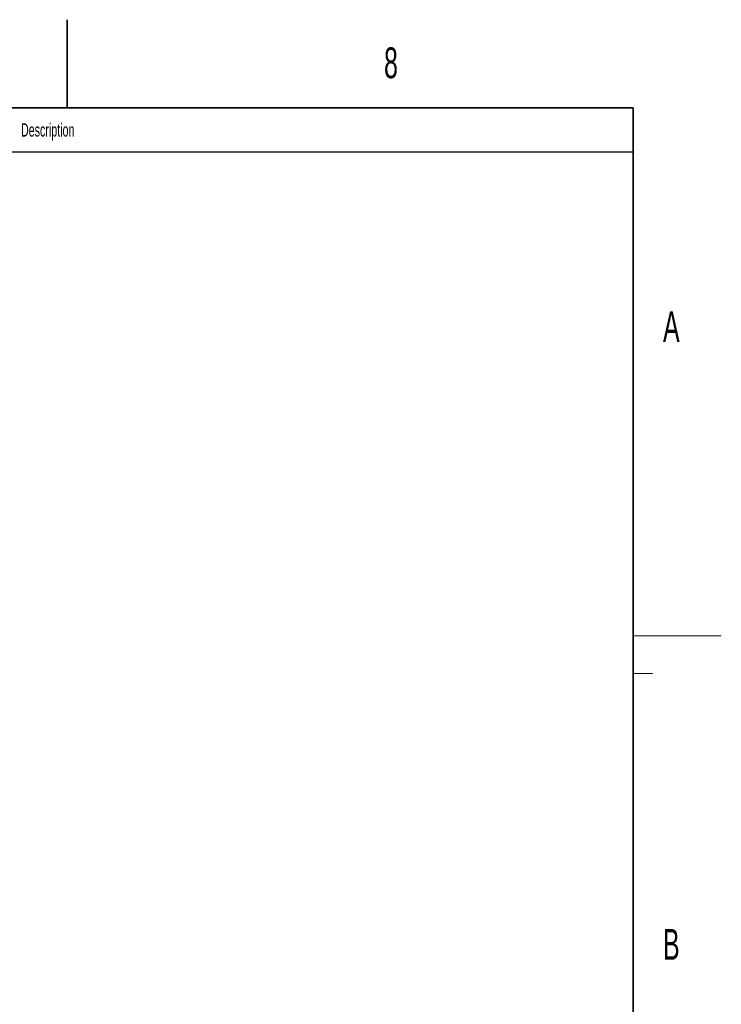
# Model space of a CAD drawing. Header units: millimetres. Extents: x 0 to 11920, y 0 to 8400.
# Tile 61 of 61: x 10327 to 11920, y 6163 to 8400. Entities that reach past the tile are written whole.
import ezdxf

# ---------------------------------------------------------------- set-up
doc = ezdxf.new("R2010")
doc.units = ezdxf.units.MM
doc.header["$LTSCALE"] = 20
doc.styles.add('SLDTEXTSTYLE0', font='TXT', dxfattribs={"width": 0.605})

msp = doc.modelspace()

# ---------------------------------------------------------------- linework, layer by layer
at = {"color": 7, "linetype": 'Continuous', "lineweight": 35}
for p, q in [((10435, 8400), (10435, 8200)), ((11720, 8200), (400, 8200)), ((11720, 8200), (11720, 200))]:
    msp.add_line(p, q, dxfattribs=at)
at = {"color": 7, "linetype": 'Continuous', "lineweight": 25}
msp.add_line((8760, 8100), (11720, 8100), dxfattribs=at)
at = {"color": 7, "linetype": 'Continuous', "lineweight": 18}
for p, q in [((11720, 7000), (11920, 7000)), ((11720, 6915), (11764, 6915))]:
    msp.add_line(p, q, dxfattribs=at)

# ---------------------------------------------------------------- texts
at = {"color": 7, "linetype": 'Continuous', "lineweight": 0, "attachment_point": 1, "style": 'SLDTEXTSTYLE0'}
for s, insert, char_height in [('8', (11154.26, 8337.12), 70), ('Description', (10329.96, 8164.43), 30), ('A', (11787.64, 7737.83), 70), ('B', (11787.67, 6334.52), 70)]:
    msp.add_mtext(s, dxfattribs=dict(at, insert=insert, char_height=char_height))

doc.saveas('drawing.dxf')
